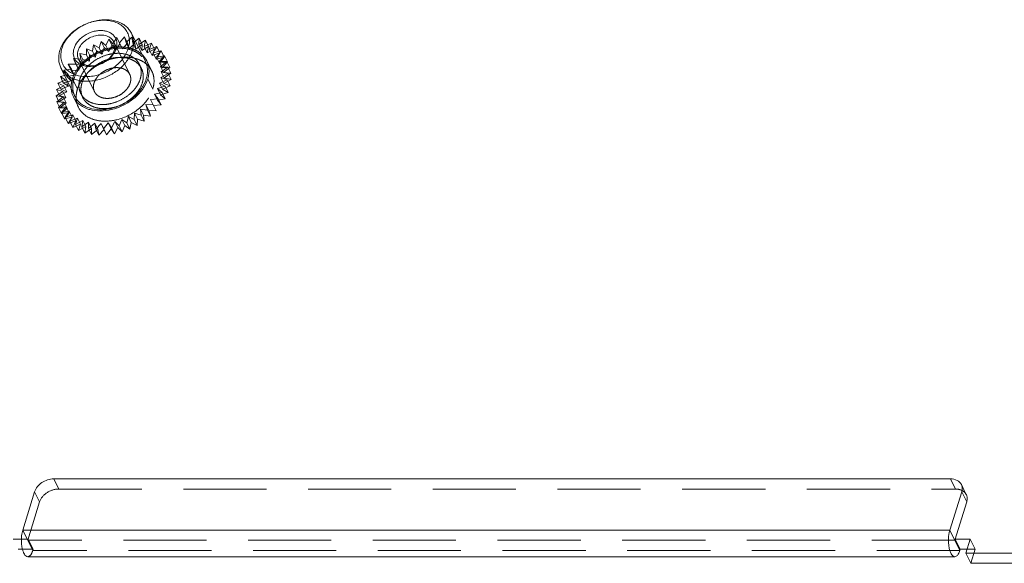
# Model space of a CAD drawing. Header units: millimetres. Extents: x 4497 to 11741, y 5958 to 12619.
# Tile 180 of 256: x 6277 to 6337, y 9676 to 9709. Entities that reach past the tile are written whole.
import ezdxf

# ---------------------------------------------------------------- set-up
doc = ezdxf.new("R2010")
doc.units = ezdxf.units.MM
doc.header["$LTSCALE"] = 0.8
doc.linetypes.add('HIDDEN', pattern=[9.525, 6.35, -3.175])
doc.layers.get('0').update_dxf_attribs({"linetype": 'CONTINUOUS', "lineweight": 0})
doc.layers.add('3', color=5, linetype='HIDDEN', lineweight=0)

msp = doc.modelspace()

# ---------------------------------------------------------------- linework, layer by layer
at = {"linetype": 'Continuous'}
for p, q in [((6284.996, 9706.669), (6284.142, 9708.41)), ((6280.687, 9704.554), (6279.833, 9706.295)), ((6279.395, 9681.167), (6334.199, 9681.167)), ((6277.506, 9678.034), (6278.232, 9680.384)), ((6334.878, 9680.384), (6334.151, 9678.034)), ((6334.878, 9680.384), (6335.183, 9679.762)), ((6335.033, 9680.46), (6335.159, 9680.203)), ((6335.183, 9679.762), (6334.456, 9677.412)), ((6334.151, 9678.034), (6277.506, 9678.034)), ((6334.761, 9676.79), (6334.151, 9678.034)), ((6276.914, 9677.49), (6277.43, 9677.49)), ((6334.481, 9677.49), (6335.402, 9677.49)), ((6334.786, 9676.869), (6334.481, 9677.49)), ((6335.402, 9677.49), (6335.135, 9676.629)), ((6277.219, 9676.869), (6277.5, 9676.869)), ((6334.761, 9676.79), (6334.786, 9676.869)), ((6334.786, 9676.869), (6335.135, 9676.869)), ((6335.135, 9676.629), (6342.504, 9676.629)), ((6335.44, 9676.007), (6335.135, 9676.629)), ((6334.456, 9676.412), (6277.811, 9676.412)), ((6335.44, 9676.007), (6342.809, 9676.007))]:
    msp.add_line(p, q, dxfattribs=at)
for centre, radius, start, end in [((6281.845, 9705.103), 1.384, 186.32089, 190.03168), ((6281.788, 9705.097), 1.327, 206.23033, 221.37702)]:
    msp.add_arc(centre, radius, start, end, dxfattribs=at)
for points, knots in [([(6279.777, 9707.352), (6279.841, 9707.561), (6279.999, 9707.867), (6280.287, 9708.224), (6280.643, 9708.564), (6281.17, 9708.912), (6281.763, 9709.133), (6282.25, 9709.221), (6282.713, 9709.246), (6283.16, 9709.18), (6283.551, 9709.016), (6283.798, 9708.853), (6284, 9708.65), (6284.101, 9708.492), (6284.142, 9708.41)], [0, 0, 0, 0, 0.120788, 0.185742, 0.25306, 0.39182, 0.53099, 0.598791, 0.664373, 0.786659, 0.84339, 0.89737, 0.949254, 1, 1, 1, 1]), ([(6279.9, 9707.477), (6279.936, 9707.593), (6280.036, 9707.825), (6280.253, 9708.148), (6280.534, 9708.445), (6280.979, 9708.793), (6281.498, 9709.044), (6282.046, 9709.176), (6282.452, 9709.211), (6282.838, 9709.18), (6283.191, 9709.083), (6283.497, 9708.924), (6283.744, 9708.707), (6283.92, 9708.44), (6284.017, 9708.135), (6284.03, 9707.805), (6283.986, 9707.586), (6283.952, 9707.477)], [0, 0, 0, 0, 0.061123, 0.126105, 0.194443, 0.265215, 0.408848, 0.479458, 0.547544, 0.612218, 0.67301, 0.730008, 0.783953, 0.836212, 0.888549, 0.942703, 1, 1, 1, 1]), ([(6280.637, 9707.477), (6280.684, 9707.629), (6280.809, 9707.849), (6281.04, 9708.093), (6281.323, 9708.314), (6281.654, 9708.474), (6282.003, 9708.558), (6282.261, 9708.58), (6282.506, 9708.56), (6282.731, 9708.499), (6282.926, 9708.398), (6283.083, 9708.26), (6283.195, 9708.09), (6283.256, 9707.895), (6283.265, 9707.686), (6283.237, 9707.546), (6283.216, 9707.477)], [0, 0, 0, 0, 0.12563, 0.194006, 0.264816, 0.408527, 0.479176, 0.547299, 0.612008, 0.672834, 0.729862, 0.783836, 0.836124, 0.888491, 0.942674, 1, 1, 1, 1]), ([(6284.142, 9708.41), (6284.18, 9708.332), (6284.24, 9708.167), (6284.28, 9707.903), (6284.267, 9707.627), (6284.226, 9707.444), (6284.198, 9707.352)], [0, 0, 0, 0, 0.239088, 0.482922, 0.735582, 1, 1, 1, 1]), ([(6280.882, 9707.352), (6280.914, 9707.457), (6280.993, 9707.609), (6281.137, 9707.788), (6281.315, 9707.958), (6281.579, 9708.132), (6281.931, 9708.263), (6282.289, 9708.308), (6282.573, 9708.266), (6282.769, 9708.184), (6282.893, 9708.103), (6282.994, 9708.001), (6283.044, 9707.922), (6283.064, 9707.881)], [0, 0, 0, 0, 0.120819, 0.185789, 0.253126, 0.391923, 0.531129, 0.664281, 0.786601, 0.843348, 0.897342, 0.94924, 1, 1, 1, 1]), ([(6283.064, 9707.881), (6283.083, 9707.842), (6283.114, 9707.76), (6283.133, 9707.627), (6283.127, 9707.489), (6283.107, 9707.398), (6283.092, 9707.352)], [0, 0, 0, 0, 0.239094, 0.482925, 0.735587, 1, 1, 1, 1]), ([(6279.833, 9706.295), (6279.795, 9706.372), (6279.734, 9706.538), (6279.695, 9706.802), (6279.707, 9707.078), (6279.748, 9707.261), (6279.777, 9707.352)], [0, 0, 0, 0, 0.239087, 0.482923, 0.735578, 1, 1, 1, 1]), ([(6283.952, 9707.477), (6283.917, 9707.36), (6283.816, 9707.128), (6283.599, 9706.805), (6283.318, 9706.508), (6282.874, 9706.16), (6282.354, 9705.909), (6281.806, 9705.777), (6281.4, 9705.742), (6281.014, 9705.774), (6280.661, 9705.87), (6280.355, 9706.029), (6280.108, 9706.246), (6279.932, 9706.513), (6279.836, 9706.818), (6279.822, 9707.148), (6279.866, 9707.368), (6279.9, 9707.477)], [0, 0, 0, 0, 0.061123, 0.126105, 0.194443, 0.265215, 0.408848, 0.479458, 0.547544, 0.612218, 0.67301, 0.730008, 0.783953, 0.836212, 0.888549, 0.942703, 1, 1, 1, 1]), ([(6284.198, 9707.352), (6284.133, 9707.143), (6283.975, 9706.838), (6283.687, 9706.481), (6283.331, 9706.14), (6282.804, 9705.793), (6282.212, 9705.572), (6281.724, 9705.484), (6281.261, 9705.459), (6280.814, 9705.524), (6280.424, 9705.689), (6280.176, 9705.852), (6279.974, 9706.054), (6279.873, 9706.212), (6279.833, 9706.295)], [0, 0, 0, 0, 0.120788, 0.185742, 0.25306, 0.39182, 0.53099, 0.598791, 0.664373, 0.786659, 0.84339, 0.89737, 0.949254, 1, 1, 1, 1]), ([(6283.216, 9707.477), (6283.169, 9707.325), (6283.043, 9707.105), (6282.812, 9706.86), (6282.529, 9706.639), (6282.199, 9706.479), (6281.85, 9706.395), (6281.592, 9706.373), (6281.346, 9706.393), (6281.121, 9706.454), (6280.926, 9706.555), (6280.769, 9706.694), (6280.657, 9706.863), (6280.596, 9707.058), (6280.587, 9707.267), (6280.615, 9707.407), (6280.637, 9707.477)], [0, 0, 0, 0, 0.12563, 0.194006, 0.264816, 0.408527, 0.479176, 0.547299, 0.612008, 0.672834, 0.729862, 0.783836, 0.836124, 0.888491, 0.942674, 1, 1, 1, 1]), ([(6280.91, 9706.824), (6280.891, 9706.862), (6280.861, 9706.945), (6280.841, 9707.077), (6280.847, 9707.215), (6280.868, 9707.307), (6280.882, 9707.352)], [0, 0, 0, 0, 0.239094, 0.482925, 0.7356, 1, 1, 1, 1]), ([(6283.092, 9707.352), (6283.06, 9707.248), (6282.981, 9707.095), (6282.837, 9706.917), (6282.659, 9706.746), (6282.395, 9706.573), (6282.044, 9706.441), (6281.685, 9706.397), (6281.401, 9706.438), (6281.205, 9706.52), (6281.082, 9706.602), (6280.981, 9706.703), (6280.93, 9706.782), (6280.91, 9706.824)], [0, 0, 0, 0, 0.120819, 0.185789, 0.253126, 0.391923, 0.531129, 0.664281, 0.786601, 0.843348, 0.897342, 0.94924, 1, 1, 1, 1]), ([(6284.996, 9706.669), (6285.034, 9706.592), (6285.094, 9706.427), (6285.134, 9706.162), (6285.121, 9705.886), (6285.08, 9705.703), (6285.052, 9705.612)], [0, 0, 0, 0, 0.239084, 0.482918, 0.735571, 1, 1, 1, 1]), ([(6285.144, 9705.612), (6285.163, 9705.675), (6285.225, 9705.919), (6285.233, 9706.178), (6285.2, 9706.361)], [0, 0, 0, 0, 0.260923, 1, 1, 1, 1]), ([(6280.687, 9704.555), (6280.727, 9704.472), (6280.828, 9704.314), (6281.03, 9704.111), (6281.278, 9703.948), (6281.669, 9703.784), (6282.115, 9703.718), (6282.578, 9703.743), (6283.066, 9703.831), (6283.658, 9704.052), (6284.185, 9704.4), (6284.541, 9704.74), (6284.83, 9705.097), (6284.987, 9705.403), (6285.052, 9705.612)], [0, 0, 0, 0, 0.050746, 0.10263, 0.156609, 0.213339, 0.335625, 0.401207, 0.469008, 0.608177, 0.746937, 0.814255, 0.879209, 1, 1, 1, 1]), ([(6284.737, 9704.862), (6284.784, 9704.921), (6284.952, 9705.151), (6285.082, 9705.411), (6285.144, 9705.612)], [0, 0, 0, 0, 0.262294, 1, 1, 1, 1]), ([(6282.236, 9703.653), (6282.469, 9703.653), (6283.408, 9703.773), (6284.296, 9704.307), (6284.737, 9704.862)], [0, 0, 0, 0, 0.24743, 1, 1, 1, 1]), ([(6280.792, 9704.22), (6280.831, 9704.175), (6281.007, 9704), (6281.226, 9703.872), (6281.401, 9703.803)], [0, 0, 0, 0, 0.241261, 1, 1, 1, 1]), ([(6281.401, 9703.803), (6281.464, 9703.778), (6281.734, 9703.688), (6282.02, 9703.653), (6282.236, 9703.653)], [0, 0, 0, 0, 0.238889, 1, 1, 1, 1]), ([(6279.395, 9681.167), (6279.143, 9681.167), (6278.652, 9681.006), (6278.302, 9680.609), (6278.232, 9680.384)], [0, 0, 0, 0, 0.516988, 1, 1, 1, 1]), ([(6334.855, 9680.823), (6334.803, 9680.93), (6334.6, 9681.12), (6334.336, 9681.167), (6334.199, 9681.167)], [0, 0, 0, 0, 0.463701, 1, 1, 1, 1]), ([(6334.878, 9680.384), (6334.889, 9680.421), (6334.922, 9680.566), (6334.903, 9680.725), (6334.855, 9680.823)], [0, 0, 0, 0, 0.26509, 1, 1, 1, 1]), ([(6335.16, 9680.201), (6335.208, 9680.103), (6335.227, 9679.944), (6335.194, 9679.8), (6335.183, 9679.762)], [0, 0, 0, 0, 0.73491, 1, 1, 1, 1]), ([(6277.426, 9677.569), (6277.429, 9677.611), (6277.443, 9677.767), (6277.472, 9677.923), (6277.506, 9678.034)], [0, 0, 0, 0, 0.266733, 1, 1, 1, 1]), ([(6334.151, 9678.034), (6334.137, 9677.988), (6334.086, 9677.785), (6334.067, 9677.574), (6334.067, 9677.412)], [0, 0, 0, 0, 0.227953, 1, 1, 1, 1]), ([(6277.569, 9676.629), (6277.561, 9676.645), (6277.529, 9676.717), (6277.505, 9676.792), (6277.489, 9676.85)], [0, 0, 0, 0, 0.229894, 1, 1, 1, 1]), ([(6277.81, 9676.412), (6277.788, 9676.412), (6277.676, 9676.44), (6277.608, 9676.548), (6277.569, 9676.629)], [0, 0, 0, 0, 0.198024, 1, 1, 1, 1]), ([(6334.094, 9677.046), (6334.107, 9676.959), (6334.143, 9676.799), (6334.228, 9676.57), (6334.362, 9676.412), (6334.455, 9676.412)], [0, 0, 0, 0, 0.3458, 0.633492, 1, 1, 1, 1]), ([(6334.455, 9676.412), (6334.486, 9676.412), (6334.575, 9676.441), (6334.685, 9676.582), (6334.737, 9676.713), (6334.761, 9676.79)], [0, 0, 0, 0, 0.176827, 0.523075, 1, 1, 1, 1])]:
    msp.add_open_spline(points, degree=3, knots=knots, dxfattribs=at)
for points in [[(6285.085, 9706.713), (6285.02, 9706.847), (6284.929, 9706.971), (6284.823, 9707.076)], [(6285.2, 9706.361), (6285.179, 9706.483), (6285.14, 9706.603), (6285.085, 9706.713)], [(6280.482, 9704.862), (6280.504, 9704.741), (6280.543, 9704.621), (6280.597, 9704.51)], [(6277.449, 9677.046), (6277.422, 9677.219), (6277.416, 9677.395), (6277.426, 9677.569)], [(6334.067, 9677.412), (6334.067, 9677.29), (6334.075, 9677.167), (6334.094, 9677.046)], [(6277.489, 9676.85), (6277.472, 9676.915), (6277.459, 9676.98), (6277.449, 9677.046)]]:
    msp.add_open_spline(points, degree=3, dxfattribs=at)
at = {"layer": '3'}
for p, q in [((6282.171, 9707.504), (6282.293, 9707.898)), ((6282.293, 9707.898), (6282.583, 9707.656)), ((6282.476, 9707.525), (6282.293, 9707.898)), ((6282.583, 9707.656), (6282.767, 9708.045)), ((6282.767, 9708.045), (6283.001, 9707.762)), ((6282.95, 9707.672), (6282.767, 9708.045)), ((6283.001, 9707.762), (6283.246, 9708.14)), ((6284.041, 9705.892), (6283.064, 9707.881)), ((6283.246, 9708.14), (6283.419, 9707.822)), ((6283.429, 9707.767), (6283.246, 9708.14)), ((6283.419, 9707.822), (6283.718, 9708.181)), ((6283.419, 9707.822), (6283.602, 9707.449)), ((6283.602, 9707.449), (6283.901, 9707.808)), ((6283.901, 9707.808), (6283.718, 9708.181)), ((6283.718, 9708.181), (6283.828, 9707.834)), ((6283.828, 9707.834), (6284.177, 9708.168)), ((6283.828, 9707.834), (6284.011, 9707.461)), ((6283.901, 9707.808), (6284.011, 9707.461)), ((6284.011, 9707.461), (6284.36, 9707.795)), ((6284.36, 9707.795), (6284.177, 9708.168)), ((6284.177, 9708.168), (6284.221, 9707.798)), ((6284.221, 9707.798), (6284.611, 9708.099)), ((6284.221, 9707.798), (6284.404, 9707.425)), ((6284.36, 9707.795), (6284.404, 9707.425)), ((6284.611, 9708.099), (6284.588, 9707.715)), ((6284.588, 9707.715), (6285.013, 9707.978)), ((6284.794, 9707.726), (6284.611, 9708.099)), ((6285.013, 9707.978), (6284.924, 9707.585)), ((6284.924, 9707.585), (6285.376, 9707.805)), ((6285.196, 9707.605), (6285.013, 9707.978)), ((6285.376, 9707.805), (6285.222, 9707.413)), ((6285.559, 9707.432), (6285.376, 9707.805)), ((6281.392, 9707.459), (6281.776, 9707.311)), ((6281.575, 9707.086), (6281.392, 9707.459)), ((6281.403, 9707.081), (6281.392, 9707.459)), ((6281.776, 9707.311), (6281.832, 9707.701)), ((6281.776, 9707.311), (6281.959, 9706.938)), ((6281.832, 9707.701), (6282.171, 9707.504)), ((6282.015, 9707.328), (6281.832, 9707.701)), ((6281.959, 9706.938), (6282.015, 9707.328)), ((6282.015, 9707.328), (6282.354, 9707.131)), ((6282.171, 9707.504), (6282.354, 9707.131)), ((6282.354, 9707.131), (6282.476, 9707.525)), ((6282.476, 9707.525), (6282.766, 9707.283)), ((6282.583, 9707.656), (6282.766, 9707.283)), ((6282.766, 9707.283), (6282.95, 9707.672)), ((6282.95, 9707.672), (6283.184, 9707.389)), ((6283.001, 9707.762), (6283.184, 9707.389)), ((6283.184, 9707.389), (6283.429, 9707.767)), ((6283.429, 9707.767), (6283.602, 9707.449)), ((6284.404, 9707.425), (6284.794, 9707.726)), ((6284.588, 9707.715), (6284.771, 9707.342)), ((6284.794, 9707.726), (6284.771, 9707.342)), ((6284.771, 9707.342), (6285.196, 9707.605)), ((6284.924, 9707.585), (6285.107, 9707.212)), ((6285.196, 9707.605), (6285.107, 9707.212)), ((6285.107, 9707.212), (6285.559, 9707.432)), ((6285.222, 9707.413), (6285.691, 9707.585)), ((6285.222, 9707.413), (6285.405, 9707.04)), ((6285.559, 9707.432), (6285.405, 9707.04)), ((6285.405, 9707.04), (6285.874, 9707.212)), ((6285.691, 9707.585), (6285.476, 9707.2)), ((6285.476, 9707.2), (6285.954, 9707.322)), ((6285.476, 9707.2), (6285.659, 9706.828)), ((6285.874, 9707.212), (6285.659, 9706.828)), ((6285.954, 9707.322), (6285.681, 9706.952)), ((6285.874, 9707.212), (6285.691, 9707.585)), ((6286.137, 9706.949), (6285.954, 9707.322)), ((6280.613, 9706.858), (6281.06, 9706.816)), ((6280.796, 9706.485), (6280.613, 9706.858)), ((6280.755, 9706.524), (6280.613, 9706.858)), ((6281.886, 9704.834), (6280.91, 9706.824)), ((6280.983, 9707.176), (6281.403, 9707.081)), ((6281.166, 9706.803), (6280.983, 9707.176)), ((6281.06, 9706.816), (6280.983, 9707.176)), ((6281.06, 9706.816), (6281.243, 9706.443)), ((6281.166, 9706.803), (6281.586, 9706.708)), ((6281.243, 9706.443), (6281.166, 9706.803)), ((6281.403, 9707.081), (6281.586, 9706.708)), ((6281.575, 9707.086), (6281.959, 9706.938)), ((6281.586, 9706.708), (6281.575, 9707.086)), ((6285.391, 9706.092), (6285.086, 9706.713)), ((6285.659, 9706.828), (6286.137, 9706.949)), ((6285.681, 9706.952), (6286.158, 9707.021)), ((6285.681, 9706.952), (6285.864, 9706.579)), ((6286.158, 9707.021), (6285.834, 9706.673)), ((6285.834, 9706.673), (6286.3, 9706.687)), ((6285.834, 9706.673), (6286.017, 9706.3)), ((6286.137, 9706.949), (6285.864, 9706.579)), ((6285.864, 9706.579), (6286.341, 9706.648)), ((6286.3, 9706.687), (6285.93, 9706.369)), ((6286.341, 9706.648), (6286.017, 9706.3)), ((6286.341, 9706.648), (6286.158, 9707.021)), ((6286.483, 9706.314), (6286.3, 9706.687)), ((6280.016, 9706.14), (6280.493, 9706.209)), ((6280.279, 9705.877), (6280.016, 9706.14)), ((6280.199, 9705.767), (6280.016, 9706.14)), ((6280.289, 9706.51), (6280.755, 9706.524)), ((6280.493, 9706.209), (6280.289, 9706.51)), ((6280.472, 9706.137), (6280.289, 9706.51)), ((6280.472, 9706.137), (6280.938, 9706.151)), ((6280.676, 9705.836), (6280.472, 9706.137)), ((6280.493, 9706.209), (6280.676, 9705.836)), ((6280.755, 9706.524), (6280.938, 9706.151)), ((6280.796, 9706.485), (6281.243, 9706.443)), ((6280.938, 9706.151), (6280.796, 9706.485)), ((6284.759, 9706.244), (6284.637, 9706.493)), ((6285.93, 9706.369), (6286.377, 9706.328)), ((6285.93, 9706.369), (6286.113, 9705.996)), ((6286.377, 9706.328), (6285.968, 9706.045)), ((6285.968, 9706.045), (6286.388, 9705.949)), ((6285.968, 9706.045), (6286.151, 9705.672)), ((6286.017, 9706.3), (6286.483, 9706.314)), ((6286.483, 9706.314), (6286.113, 9705.996)), ((6286.113, 9705.996), (6286.56, 9705.955)), ((6286.56, 9705.955), (6286.377, 9706.328)), ((6279.647, 9705.363), (6280.117, 9705.536)), ((6279.801, 9705.756), (6280.279, 9705.877)), ((6280.117, 9705.536), (6279.801, 9705.756)), ((6279.984, 9705.383), (6279.801, 9705.756)), ((6279.984, 9705.383), (6280.462, 9705.504)), ((6280.3, 9705.163), (6279.984, 9705.383)), ((6280.117, 9705.536), (6280.3, 9705.163)), ((6280.199, 9705.767), (6280.676, 9705.836)), ((6280.462, 9705.504), (6280.199, 9705.767)), ((6280.279, 9705.877), (6280.462, 9705.504)), ((6280.844, 9704.99), (6280.539, 9705.612)), ((6285.449, 9704.99), (6285.144, 9705.612)), ((6286.332, 9705.56), (6285.87, 9705.363)), ((6286.388, 9705.949), (6285.948, 9705.707)), ((6285.948, 9705.707), (6286.332, 9705.56)), ((6285.948, 9705.707), (6286.131, 9705.334)), ((6286.571, 9705.576), (6286.131, 9705.334)), ((6286.56, 9705.955), (6286.151, 9705.672)), ((6286.151, 9705.672), (6286.571, 9705.576)), ((6286.515, 9705.187), (6286.332, 9705.56)), ((6286.571, 9705.576), (6286.388, 9705.949)), ((6279.536, 9704.586), (6279.961, 9704.849)), ((6279.558, 9704.971), (6280.01, 9705.191)), ((6279.961, 9704.849), (6279.558, 9704.971)), ((6279.741, 9704.598), (6279.558, 9704.971)), ((6280.01, 9705.191), (6279.647, 9705.363)), ((6279.83, 9704.99), (6279.647, 9705.363)), ((6279.741, 9704.598), (6280.193, 9704.818)), ((6279.83, 9704.99), (6280.3, 9705.163)), ((6280.193, 9704.818), (6279.83, 9704.99)), ((6279.961, 9704.849), (6280.144, 9704.476)), ((6280.01, 9705.191), (6280.193, 9704.818)), ((6286.025, 9704.777), (6285.547, 9704.682)), ((6286.21, 9705.166), (6285.736, 9705.019)), ((6285.736, 9705.019), (6286.025, 9704.777)), ((6285.736, 9705.019), (6285.919, 9704.646)), ((6285.87, 9705.363), (6286.21, 9705.166)), ((6285.87, 9705.363), (6286.053, 9704.99)), ((6286.393, 9704.793), (6285.919, 9704.646)), ((6286.208, 9704.404), (6286.025, 9704.777)), ((6286.515, 9705.187), (6286.053, 9704.99)), ((6286.053, 9704.99), (6286.393, 9704.793)), ((6286.131, 9705.334), (6286.515, 9705.187)), ((6286.393, 9704.793), (6286.21, 9705.166)), ((6279.97, 9704.518), (6279.536, 9704.586)), ((6279.719, 9704.213), (6279.536, 9704.586)), ((6279.58, 9704.216), (6279.97, 9704.518)), ((6280.038, 9704.202), (6279.58, 9704.216)), ((6279.763, 9703.843), (6279.58, 9704.216)), ((6279.69, 9703.869), (6280.038, 9704.202)), ((6279.719, 9704.213), (6280.144, 9704.476)), ((6280.153, 9704.145), (6279.719, 9704.213)), ((6280.144, 9704.476), (6279.741, 9704.598)), ((6279.97, 9704.518), (6280.153, 9704.145)), ((6280.038, 9704.202), (6280.221, 9703.829)), ((6280.902, 9703.889), (6280.597, 9704.51)), ((6281.168, 9704.482), (6281.046, 9704.731)), ((6285.781, 9704.399), (6285.308, 9704.358)), ((6285.308, 9704.358), (6285.482, 9704.039)), ((6285.308, 9704.358), (6285.491, 9703.985)), ((6285.547, 9704.682), (6285.781, 9704.399)), ((6285.547, 9704.682), (6285.73, 9704.309)), ((6286.208, 9704.404), (6285.73, 9704.309)), ((6285.73, 9704.309), (6285.964, 9704.026)), ((6285.964, 9704.026), (6285.781, 9704.399)), ((6285.919, 9704.646), (6286.208, 9704.404)), ((6280.162, 9703.91), (6279.69, 9703.869)), ((6279.873, 9703.496), (6279.69, 9703.869)), ((6279.763, 9703.843), (6280.153, 9704.145)), ((6280.221, 9703.829), (6279.763, 9703.843)), ((6279.863, 9703.551), (6280.162, 9703.91)), ((6280.341, 9703.646), (6279.863, 9703.551)), ((6279.873, 9703.496), (6280.221, 9703.829)), ((6280.097, 9703.267), (6280.341, 9703.646)), ((6280.162, 9703.91), (6280.345, 9703.537)), ((6280.341, 9703.646), (6280.524, 9703.273)), ((6285.134, 9703.706), (6284.699, 9703.774)), ((6284.699, 9703.774), (6284.882, 9703.401)), ((6284.699, 9703.774), (6284.743, 9703.404)), ((6285.482, 9704.039), (6285.024, 9704.053)), ((6285.024, 9704.053), (6285.207, 9703.68)), ((6285.024, 9704.053), (6285.134, 9703.706)), ((6285.317, 9703.333), (6285.134, 9703.706)), ((6285.665, 9703.666), (6285.207, 9703.68)), ((6285.207, 9703.68), (6285.317, 9703.333)), ((6285.665, 9703.666), (6285.482, 9704.039)), ((6285.964, 9704.026), (6285.491, 9703.985)), ((6285.491, 9703.985), (6285.665, 9703.666)), ((6280.046, 9703.178), (6279.863, 9703.551)), ((6280.345, 9703.537), (6279.873, 9703.496)), ((6280.046, 9703.178), (6280.345, 9703.537)), ((6280.524, 9703.273), (6280.046, 9703.178)), ((6280.571, 9703.415), (6280.097, 9703.267)), ((6280.28, 9702.895), (6280.097, 9703.267)), ((6280.28, 9702.895), (6280.524, 9703.273)), ((6280.754, 9703.042), (6280.28, 9702.895)), ((6280.387, 9703.025), (6280.571, 9703.415)), ((6280.848, 9703.222), (6280.387, 9703.025)), ((6280.57, 9702.652), (6280.387, 9703.025)), ((6280.57, 9702.652), (6280.754, 9703.042)), ((6280.571, 9703.415), (6280.754, 9703.042)), ((6280.726, 9702.829), (6280.848, 9703.222)), ((6281.166, 9703.071), (6280.726, 9702.829)), ((6280.848, 9703.222), (6281.031, 9702.849)), ((6281.11, 9702.681), (6281.166, 9703.071)), ((6281.166, 9703.071), (6281.349, 9702.698)), ((6283.135, 9703.012), (6282.92, 9702.627)), ((6283.397, 9702.749), (6283.135, 9703.012)), ((6283.135, 9703.012), (6283.318, 9702.639)), ((6283.551, 9703.141), (6283.397, 9702.749)), ((6283.866, 9702.921), (6283.551, 9703.141)), ((6283.551, 9703.141), (6283.734, 9702.768)), ((6283.956, 9703.313), (6283.866, 9702.921)), ((6284.318, 9703.141), (6283.956, 9703.313)), ((6283.956, 9703.313), (6284.139, 9702.94)), ((6284.341, 9703.526), (6284.318, 9703.141)), ((6284.501, 9702.768), (6284.318, 9703.141)), ((6284.743, 9703.404), (6284.341, 9703.526)), ((6284.341, 9703.526), (6284.524, 9703.153)), ((6284.524, 9703.153), (6284.501, 9702.768)), ((6284.926, 9703.031), (6284.524, 9703.153)), ((6284.926, 9703.031), (6284.743, 9703.404)), ((6285.317, 9703.333), (6284.882, 9703.401)), ((6284.882, 9703.401), (6284.926, 9703.031)), ((6281.031, 9702.849), (6280.57, 9702.652)), ((6280.909, 9702.456), (6280.726, 9702.829)), ((6280.909, 9702.456), (6281.031, 9702.849)), ((6281.349, 9702.698), (6280.909, 9702.456)), ((6281.519, 9702.964), (6281.11, 9702.681)), ((6281.293, 9702.308), (6281.11, 9702.681)), ((6281.293, 9702.308), (6281.349, 9702.698)), ((6281.702, 9702.591), (6281.293, 9702.308)), ((6281.519, 9702.964), (6281.702, 9702.591)), ((6281.529, 9702.586), (6281.519, 9702.964)), ((6281.9, 9702.904), (6281.529, 9702.586)), ((6281.712, 9702.213), (6281.529, 9702.586)), ((6281.712, 9702.213), (6281.702, 9702.591)), ((6282.083, 9702.531), (6281.712, 9702.213)), ((6281.9, 9702.904), (6282.083, 9702.531)), ((6281.977, 9702.545), (6281.9, 9702.904)), ((6282.301, 9702.892), (6281.977, 9702.545)), ((6282.16, 9702.172), (6281.977, 9702.545)), ((6282.16, 9702.172), (6282.083, 9702.531)), ((6282.484, 9702.519), (6282.16, 9702.172)), ((6282.301, 9702.892), (6282.484, 9702.519)), ((6282.443, 9702.559), (6282.301, 9702.892)), ((6282.716, 9702.928), (6282.443, 9702.559)), ((6282.626, 9702.186), (6282.443, 9702.559)), ((6282.626, 9702.186), (6282.484, 9702.519)), ((6282.899, 9702.555), (6282.626, 9702.186)), ((6282.92, 9702.627), (6282.716, 9702.928)), ((6282.716, 9702.928), (6282.899, 9702.555)), ((6283.103, 9702.254), (6282.899, 9702.555)), ((6283.103, 9702.254), (6282.92, 9702.627)), ((6283.318, 9702.639), (6283.103, 9702.254)), ((6283.58, 9702.376), (6283.318, 9702.639)), ((6283.58, 9702.376), (6283.397, 9702.749)), ((6283.734, 9702.768), (6283.58, 9702.376)), ((6284.05, 9702.548), (6283.734, 9702.768)), ((6284.05, 9702.548), (6283.866, 9702.921)), ((6284.139, 9702.94), (6284.05, 9702.548)), ((6284.501, 9702.768), (6284.139, 9702.94)), ((6279.395, 9681.167), (6279.7, 9680.545)), ((6334.199, 9681.167), (6334.504, 9680.545)), ((6334.854, 9680.824), (6335.033, 9680.46)), ((6278.232, 9680.384), (6278.537, 9679.762)), ((6279.7, 9680.545), (6334.504, 9680.545)), ((6277.811, 9677.412), (6278.537, 9679.762)), ((6278.116, 9676.79), (6277.506, 9678.034)), ((6277.43, 9677.49), (6277.835, 9677.49)), ((6334.456, 9677.412), (6277.811, 9677.412)), ((6278.14, 9676.869), (6277.835, 9677.49)), ((6335.707, 9676.869), (6335.402, 9677.49)), ((6277.5, 9676.869), (6278.14, 9676.869)), ((6278.116, 9676.79), (6278.14, 9676.869)), ((6334.761, 9676.79), (6278.116, 9676.79)), ((6335.135, 9676.869), (6335.707, 9676.869)), ((6335.44, 9676.007), (6335.707, 9676.869))]:
    msp.add_line(p, q, dxfattribs=at)
for centre, radius, start, end in [((6283.568, 9704.13), 3.454, 107.6808, 123.91526), ((6283.89, 9703.474), 3.492, 115.31787, 117.41573), ((6283.865, 9703.531), 3.43, 107.6663, 115.34672), ((6284.083, 9705.388), 1.493, 47.4197, 54.07856), ((6283.17, 9704.589), 2.845, 135.82552, 141.46027), ((6283.862, 9703.525), 3.434, 117.39514, 123.91949), ((6284.149, 9705.459), 1.396, 41.39675, 47.40286), ((6284.2, 9705.505), 1.327, 26.23033, 41.37702), ((6282.164, 9704.484), 1.398, 184.65159, 190.01633)]:
    msp.add_arc(centre, radius, start, end, dxfattribs=at)
for points, knots in [([(6280.631, 9705.612), (6280.695, 9705.821), (6280.853, 9706.126), (6281.141, 9706.483), (6281.497, 9706.824), (6282.025, 9707.171), (6282.617, 9707.393), (6283.104, 9707.481), (6283.567, 9707.505), (6284.014, 9707.44), (6284.405, 9707.275), (6284.652, 9707.112), (6284.854, 9706.91), (6284.955, 9706.752), (6284.996, 9706.669)], [0, 0, 0, 0, 0.120791, 0.185745, 0.253063, 0.391823, 0.530992, 0.598793, 0.664375, 0.786661, 0.843391, 0.89737, 0.949254, 1, 1, 1, 1]), ([(6280.999, 9705.612), (6281.053, 9705.786), (6281.184, 9706.04), (6281.425, 9706.338), (6281.721, 9706.622), (6282.161, 9706.911), (6282.654, 9707.096), (6283.06, 9707.169), (6283.446, 9707.19), (6283.819, 9707.135), (6284.144, 9706.998), (6284.351, 9706.862), (6284.519, 9706.694), (6284.603, 9706.562), (6284.637, 9706.493)], [0, 0, 0, 0, 0.120791, 0.185745, 0.253063, 0.391824, 0.530993, 0.598794, 0.664376, 0.786661, 0.843392, 0.89737, 0.949254, 1, 1, 1, 1]), ([(6284.282, 9707.421), (6284.196, 9707.455), (6283.824, 9707.571), (6283.423, 9707.585), (6283.128, 9707.552)], [0, 0, 0, 0, 0.235843, 1, 1, 1, 1]), ([(6284.823, 9707.076), (6284.786, 9707.112), (6284.624, 9707.254), (6284.433, 9707.361), (6284.282, 9707.421)], [0, 0, 0, 0, 0.241909, 1, 1, 1, 1]), ([(6281.121, 9705.363), (6281.175, 9705.537), (6281.306, 9705.792), (6281.547, 9706.089), (6281.843, 9706.373), (6282.283, 9706.663), (6282.776, 9706.847), (6283.182, 9706.92), (6283.568, 9706.941), (6283.941, 9706.887), (6284.266, 9706.749), (6284.473, 9706.613), (6284.641, 9706.445), (6284.725, 9706.313), (6284.759, 9706.244)], [0, 0, 0, 0, 0.120791, 0.185745, 0.253063, 0.391824, 0.530993, 0.598794, 0.664376, 0.786661, 0.843392, 0.89737, 0.949254, 1, 1, 1, 1]), ([(6283.751, 9706.948), (6283.675, 9706.948), (6283.362, 9706.935), (6283.051, 9706.871), (6282.824, 9706.799)], [0, 0, 0, 0, 0.243085, 1, 1, 1, 1]), ([(6284.587, 9706.799), (6284.524, 9706.824), (6284.254, 9706.914), (6283.967, 9706.948), (6283.751, 9706.948)], [0, 0, 0, 0, 0.238889, 1, 1, 1, 1]), ([(6280.945, 9706.361), (6280.899, 9706.303), (6280.731, 9706.072), (6280.601, 9705.813), (6280.539, 9705.612)], [0, 0, 0, 0, 0.262294, 1, 1, 1, 1]), ([(6281.946, 9706.375), (6281.879, 9706.33), (6281.625, 9706.145), (6281.396, 9705.923), (6281.251, 9705.74)], [0, 0, 0, 0, 0.256298, 1, 1, 1, 1]), ([(6284.041, 9705.892), (6284.02, 9705.933), (6283.97, 9706.012), (6283.869, 9706.113), (6283.745, 9706.195), (6283.55, 9706.277), (6283.265, 9706.319), (6282.907, 9706.274), (6282.555, 9706.143), (6282.291, 9705.969), (6282.113, 9705.799), (6281.969, 9705.62), (6281.89, 9705.468), (6281.858, 9705.363)], [0, 0, 0, 0, 0.050759, 0.102657, 0.15665, 0.213396, 0.335714, 0.468865, 0.608071, 0.746869, 0.814205, 0.879175, 1, 1, 1, 1]), ([(6284.637, 9706.493), (6284.668, 9706.428), (6284.719, 9706.291), (6284.752, 9706.07), (6284.741, 9705.84), (6284.707, 9705.688), (6284.683, 9705.612)], [0, 0, 0, 0, 0.239084, 0.482917, 0.735573, 1, 1, 1, 1]), ([(6284.759, 9706.244), (6284.79, 9706.18), (6284.841, 9706.042), (6284.874, 9705.822), (6284.863, 9705.592), (6284.829, 9705.439), (6284.805, 9705.363)], [0, 0, 0, 0, 0.239084, 0.482917, 0.735573, 1, 1, 1, 1]), ([(6285.449, 9704.99), (6285.506, 9705.175), (6285.563, 9705.554), (6285.47, 9705.929), (6285.391, 9706.092)], [0, 0, 0, 0, 0.516994, 1, 1, 1, 1]), ([(6280.539, 9705.612), (6280.522, 9705.557), (6280.466, 9705.341), (6280.451, 9705.115), (6280.47, 9704.951)], [0, 0, 0, 0, 0.259557, 1, 1, 1, 1]), ([(6280.631, 9705.612), (6280.603, 9705.521), (6280.561, 9705.337), (6280.549, 9705.061), (6280.588, 9704.797), (6280.649, 9704.632), (6280.687, 9704.555)], [0, 0, 0, 0, 0.264429, 0.517082, 0.760916, 1, 1, 1, 1]), ([(6280.999, 9705.612), (6280.976, 9705.536), (6280.941, 9705.383), (6280.931, 9705.153), (6280.964, 9704.933), (6281.014, 9704.795), (6281.046, 9704.731)], [0, 0, 0, 0, 0.264427, 0.517083, 0.760916, 1, 1, 1, 1]), ([(6281.046, 9704.731), (6281.08, 9704.662), (6281.164, 9704.53), (6281.332, 9704.362), (6281.538, 9704.225), (6281.864, 9704.088), (6282.236, 9704.034), (6282.622, 9704.054), (6283.028, 9704.128), (6283.522, 9704.312), (6283.961, 9704.602), (6284.258, 9704.886), (6284.498, 9705.183), (6284.63, 9705.438), (6284.683, 9705.612)], [0, 0, 0, 0, 0.050746, 0.10263, 0.156608, 0.213339, 0.335624, 0.401206, 0.469007, 0.608176, 0.746937, 0.814255, 0.879209, 1, 1, 1, 1]), ([(6284.069, 9705.363), (6284.083, 9705.409), (6284.103, 9705.5), (6284.109, 9705.638), (6284.09, 9705.77), (6284.06, 9705.853), (6284.041, 9705.892)], [0, 0, 0, 0, 0.264406, 0.517093, 0.760912, 1, 1, 1, 1]), ([(6280.844, 9704.99), (6280.828, 9704.939), (6280.775, 9704.737), (6280.758, 9704.525), (6280.771, 9704.371)], [0, 0, 0, 0, 0.25893, 1, 1, 1, 1]), ([(6280.902, 9703.889), (6280.987, 9703.716), (6281.25, 9703.394), (6281.824, 9703.1), (6282.517, 9702.999), (6283.522, 9703.125), (6284.671, 9703.7), (6285.309, 9704.539), (6285.449, 9704.99)], [0, 0, 0, 0, 0.102614, 0.21351, 0.336532, 0.470448, 0.748153, 1, 1, 1, 1]), ([(6281.121, 9705.363), (6281.098, 9705.287), (6281.063, 9705.135), (6281.053, 9704.905), (6281.086, 9704.684), (6281.136, 9704.547), (6281.168, 9704.482)], [0, 0, 0, 0, 0.264427, 0.517083, 0.760916, 1, 1, 1, 1]), ([(6281.168, 9704.482), (6281.202, 9704.413), (6281.286, 9704.281), (6281.454, 9704.113), (6281.66, 9703.977), (6281.986, 9703.84), (6282.358, 9703.785), (6282.744, 9703.806), (6283.15, 9703.879), (6283.644, 9704.064), (6284.083, 9704.353), (6284.38, 9704.637), (6284.62, 9704.935), (6284.752, 9705.189), (6284.805, 9705.363)], [0, 0, 0, 0, 0.050746, 0.10263, 0.156608, 0.213339, 0.335624, 0.401206, 0.469007, 0.608176, 0.746937, 0.814255, 0.879209, 1, 1, 1, 1]), ([(6281.858, 9705.363), (6281.844, 9705.318), (6281.823, 9705.226), (6281.817, 9705.088), (6281.837, 9704.956), (6281.867, 9704.873), (6281.886, 9704.835)], [0, 0, 0, 0, 0.264406, 0.517093, 0.760912, 1, 1, 1, 1]), ([(6281.886, 9704.835), (6281.906, 9704.793), (6281.957, 9704.714), (6282.058, 9704.613), (6282.181, 9704.531), (6282.377, 9704.449), (6282.661, 9704.407), (6283.02, 9704.452), (6283.372, 9704.583), (6283.635, 9704.757), (6283.813, 9704.927), (6283.957, 9705.106), (6284.036, 9705.259), (6284.069, 9705.363)], [0, 0, 0, 0, 0.050759, 0.102657, 0.15665, 0.213396, 0.335714, 0.468865, 0.608071, 0.746869, 0.814205, 0.879175, 1, 1, 1, 1]), ([(6278.537, 9679.762), (6278.607, 9679.987), (6278.957, 9680.385), (6279.448, 9680.545), (6279.7, 9680.545)], [0, 0, 0, 0, 0.483012, 1, 1, 1, 1]), ([(6334.504, 9680.545), (6334.641, 9680.545), (6334.906, 9680.499), (6335.108, 9680.308), (6335.16, 9680.201)], [0, 0, 0, 0, 0.536299, 1, 1, 1, 1]), ([(6278.116, 9676.79), (6278.099, 9676.736), (6278.046, 9676.588), (6277.92, 9676.412), (6277.81, 9676.412)], [0, 0, 0, 0, 0.341079, 1, 1, 1, 1])]:
    msp.add_open_spline(points, degree=3, knots=knots, dxfattribs=at)
for points in [[(6283.128, 9707.552), (6282.922, 9707.529), (6282.717, 9707.484), (6282.519, 9707.421)], [(6281.641, 9706.997), (6281.457, 9706.873), (6281.285, 9706.73), (6281.13, 9706.571)], [(6284.959, 9706.597), (6284.845, 9706.68), (6284.718, 9706.747), (6284.587, 9706.799)], [(6281.251, 9705.74), (6281.154, 9705.618), (6281.067, 9705.487), (6280.994, 9705.349)], [(6280.994, 9705.349), (6280.933, 9705.235), (6280.882, 9705.114), (6280.844, 9704.99)], [(6280.787, 9704.241), (6280.809, 9704.119), (6280.848, 9703.999), (6280.902, 9703.889)]]:
    msp.add_open_spline(points, degree=3, dxfattribs=at)

doc.saveas('drawing.dxf')
